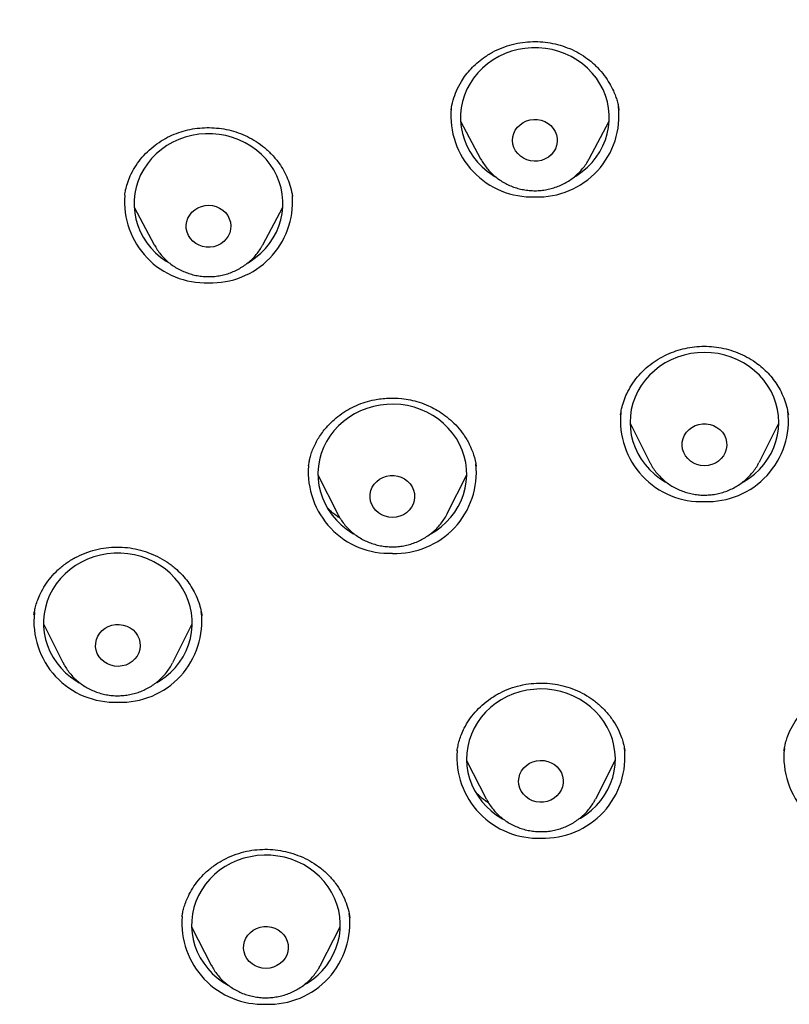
# Model space of a CAD drawing. Header units: millimetres. Extents: x 8 to 1577, y 12 to 2534.
# Tile 46 of 60: x 756 to 772, y 2144 to 2164. Entities that reach past the tile are written whole.
import ezdxf

# ---------------------------------------------------------------- set-up
doc = ezdxf.new("R2010")
doc.units = ezdxf.units.MM

msp = doc.modelspace()

# ---------------------------------------------------------------- linework, layer by layer
at = {"color": 7, "linetype": 'Continuous', "lineweight": 30}
for p, q in [((764.885, 2161.654), (765.289, 2160.898)), ((767.477, 2160.898), (767.881, 2161.654)), ((765.294, 2160.89), (765.289, 2160.898)), ((767.477, 2160.898), (767.47, 2160.885)), ((758.112, 2160.166), (758.11, 2160.157)), ((761.496, 2160.141), (761.493, 2160.161)), ((758.303, 2159.921), (758.707, 2159.165)), ((760.895, 2159.165), (761.299, 2159.921)), ((758.71, 2159.159), (758.707, 2159.165)), ((760.895, 2159.165), (760.891, 2159.157)), ((768.11, 2155.743), (768.108, 2155.737)), ((768.301, 2155.569), (768.693, 2154.787)), ((770.909, 2154.787), (771.301, 2155.569)), ((770.909, 2154.787), (770.903, 2154.775)), ((761.818, 2154.712), (761.817, 2154.705)), ((762.008, 2154.526), (762.4, 2153.744)), ((764.616, 2153.744), (765.008, 2154.526)), ((764.62, 2153.754), (764.616, 2153.744)), ((756.474, 2151.524), (756.866, 2150.742)), ((759.082, 2150.742), (759.474, 2151.524)), ((764.813, 2148.967), (764.813, 2148.96)), ((765.005, 2148.765), (765.402, 2147.991)), ((767.608, 2147.991), (768.004, 2148.765)), ((759.272, 2145.624), (759.27, 2145.615)), ((762.656, 2145.584), (762.652, 2145.601)), ((759.459, 2145.415), (759.856, 2144.642)), ((762.062, 2144.642), (762.458, 2145.415)), ((759.856, 2144.642), (759.853, 2144.648)), ((762.062, 2144.642), (762.057, 2144.633))]:
    msp.add_line(p, q, dxfattribs=at)
at = {"color": 7, "linetype": 'Continuous', "lineweight": 30, "flags": 128}
for points in [[(767.196, 2160.544), (767.229, 2160.564), (767.339, 2160.642), (767.442, 2160.73), (767.535, 2160.826), (767.619, 2160.93), (767.692, 2161.04), (767.754, 2161.157), (767.805, 2161.278), (767.843, 2161.403), (767.868, 2161.531), (767.882, 2161.661), (767.882, 2161.791), (767.869, 2161.92), (767.844, 2162.048), (767.806, 2162.174), (767.757, 2162.295), (767.695, 2162.412), (767.622, 2162.523), (767.539, 2162.627), (767.446, 2162.723), (767.344, 2162.811), (767.233, 2162.89), (767.116, 2162.959), (766.992, 2163.017), (766.863, 2163.064), (766.73, 2163.1), (766.594, 2163.124), (766.456, 2163.136), (766.317, 2163.137), (766.179, 2163.125), (766.043, 2163.101), (765.909, 2163.066), (765.78, 2163.019), (765.656, 2162.961), (765.538, 2162.893), (765.427, 2162.815), (765.325, 2162.727), (765.231, 2162.631), (765.147, 2162.527), (765.074, 2162.417), (765.012, 2162.3), (764.962, 2162.179), (764.924, 2162.054), (764.898, 2161.926), (764.885, 2161.796), (764.885, 2161.666), (764.897, 2161.537), (764.922, 2161.409), (764.96, 2161.283), (765.01, 2161.162), (765.071, 2161.045), (765.144, 2160.934), (765.227, 2160.83), (765.32, 2160.734), (765.423, 2160.646), (765.533, 2160.567), (765.571, 2160.543)], [(766.445, 2160.851), (766.368, 2160.848), (766.293, 2160.856), (766.219, 2160.876), (766.151, 2160.908), (766.089, 2160.95), (766.036, 2161.002), (765.992, 2161.061), (765.96, 2161.126), (765.94, 2161.195), (765.933, 2161.266), (765.939, 2161.338), (765.958, 2161.407), (765.988, 2161.473), (766.031, 2161.533), (766.083, 2161.585), (766.144, 2161.628), (766.212, 2161.661), (766.284, 2161.683), (766.36, 2161.692), (766.436, 2161.69), (766.511, 2161.676), (766.582, 2161.65), (766.648, 2161.612), (766.705, 2161.566), (766.754, 2161.51), (766.792, 2161.448), (766.818, 2161.381), (766.831, 2161.31), (766.832, 2161.238), (766.82, 2161.167), (766.795, 2161.1), (766.758, 2161.037), (766.711, 2160.98), (766.654, 2160.933), (766.59, 2160.894), (766.519, 2160.867), (766.445, 2160.851)], [(760.599, 2158.802), (760.641, 2158.828), (760.752, 2158.906), (760.855, 2158.993), (760.949, 2159.088), (761.034, 2159.192), (761.107, 2159.302), (761.17, 2159.418), (761.221, 2159.54), (761.259, 2159.665), (761.286, 2159.792), (761.299, 2159.922), (761.3, 2160.052), (761.288, 2160.182), (761.263, 2160.31), (761.226, 2160.435), (761.177, 2160.557), (761.116, 2160.674), (761.044, 2160.785), (760.961, 2160.889), (760.868, 2160.986), (760.766, 2161.074), (760.656, 2161.154), (760.539, 2161.223), (760.415, 2161.281), (760.286, 2161.329), (760.153, 2161.366), (760.017, 2161.39), (759.88, 2161.403), (759.741, 2161.404), (759.603, 2161.393), (759.467, 2161.37), (759.333, 2161.335), (759.204, 2161.288), (759.079, 2161.231), (758.961, 2161.163), (758.85, 2161.085), (758.747, 2160.998), (758.653, 2160.902), (758.569, 2160.799), (758.495, 2160.689), (758.433, 2160.573), (758.382, 2160.451), (758.343, 2160.326), (758.317, 2160.199), (758.303, 2160.069), (758.302, 2159.939), (758.314, 2159.809), (758.339, 2159.681), (758.376, 2159.556), (758.425, 2159.434), (758.486, 2159.317), (758.559, 2159.206), (758.641, 2159.102), (758.734, 2159.005), (758.836, 2158.917), (758.946, 2158.837), (759.006, 2158.801)], [(759.98, 2159.149), (759.908, 2159.126), (759.833, 2159.115), (759.756, 2159.116), (759.681, 2159.13), (759.61, 2159.154), (759.544, 2159.19), (759.485, 2159.236), (759.435, 2159.291), (759.396, 2159.352), (759.369, 2159.419), (759.354, 2159.49), (759.352, 2159.561), (759.363, 2159.632), (759.386, 2159.701), (759.422, 2159.764), (759.468, 2159.821), (759.524, 2159.87), (759.588, 2159.909), (759.658, 2159.938), (759.732, 2159.955), (759.808, 2159.96), (759.884, 2159.953), (759.957, 2159.934), (760.026, 2159.903), (760.089, 2159.862), (760.143, 2159.812), (760.188, 2159.754), (760.221, 2159.689), (760.242, 2159.62), (760.251, 2159.549), (760.247, 2159.477), (760.229, 2159.407), (760.2, 2159.341), (760.159, 2159.281), (760.108, 2159.228), (760.048, 2159.183), (759.98, 2159.149)], [(770.563, 2154.37), (770.591, 2154.385), (770.705, 2154.459), (770.812, 2154.542), (770.91, 2154.634), (770.998, 2154.734), (771.076, 2154.842), (771.144, 2154.956), (771.2, 2155.075), (771.244, 2155.198), (771.276, 2155.325), (771.295, 2155.454), (771.301, 2155.584), (771.295, 2155.714), (771.276, 2155.843), (771.244, 2155.97), (771.2, 2156.093), (771.144, 2156.212), (771.076, 2156.326), (770.998, 2156.433), (770.91, 2156.533), (770.812, 2156.625), (770.705, 2156.709), (770.591, 2156.782), (770.47, 2156.846), (770.343, 2156.898), (770.212, 2156.94), (770.077, 2156.969), (769.939, 2156.987), (769.801, 2156.993), (769.663, 2156.987), (769.525, 2156.969), (769.391, 2156.94), (769.259, 2156.898), (769.132, 2156.846), (769.011, 2156.782), (768.897, 2156.709), (768.791, 2156.625), (768.693, 2156.533), (768.604, 2156.433), (768.526, 2156.326), (768.458, 2156.212), (768.402, 2156.093), (768.358, 2155.97), (768.327, 2155.843), (768.307, 2155.714), (768.301, 2155.584), (768.307, 2155.454), (768.327, 2155.325), (768.358, 2155.198), (768.402, 2155.075), (768.458, 2154.956), (768.526, 2154.842), (768.604, 2154.734), (768.693, 2154.634), (768.791, 2154.542), (768.897, 2154.459), (769.011, 2154.385), (769.016, 2154.383)], [(764.258, 2153.32), (764.271, 2153.328), (764.387, 2153.399), (764.495, 2153.48), (764.595, 2153.57), (764.686, 2153.669), (764.767, 2153.775), (764.837, 2153.887), (764.895, 2154.005), (764.942, 2154.128), (764.976, 2154.254), (764.998, 2154.382), (765.008, 2154.512), (765.004, 2154.642), (764.988, 2154.772), (764.959, 2154.899), (764.917, 2155.023), (764.864, 2155.143), (764.799, 2155.258), (764.723, 2155.367), (764.637, 2155.469), (764.541, 2155.563), (764.436, 2155.648), (764.324, 2155.724), (764.204, 2155.79), (764.078, 2155.845), (763.948, 2155.889), (763.814, 2155.921), (763.677, 2155.942), (763.539, 2155.95), (763.4, 2155.947), (763.263, 2155.932), (763.127, 2155.904), (762.995, 2155.866), (762.867, 2155.815), (762.745, 2155.754), (762.629, 2155.683), (762.52, 2155.602), (762.42, 2155.512), (762.33, 2155.413), (762.249, 2155.308), (762.179, 2155.195), (762.121, 2155.077), (762.074, 2154.955), (762.039, 2154.828), (762.017, 2154.7), (762.008, 2154.57), (762.012, 2154.44), (762.028, 2154.311), (762.057, 2154.183), (762.098, 2154.059), (762.152, 2153.939), (762.217, 2153.824), (762.293, 2153.715), (762.379, 2153.613), (762.475, 2153.519), (762.58, 2153.434), (762.692, 2153.358), (762.728, 2153.337)], [(769.801, 2154.71), (769.725, 2154.716), (769.651, 2154.734), (769.582, 2154.763), (769.518, 2154.803), (769.463, 2154.853), (769.418, 2154.911), (769.384, 2154.975), (769.361, 2155.043), (769.351, 2155.114), (769.355, 2155.186), (769.371, 2155.256), (769.399, 2155.323), (769.439, 2155.384), (769.49, 2155.438), (769.549, 2155.483), (769.616, 2155.518), (769.688, 2155.542), (769.763, 2155.554), (769.839, 2155.554), (769.914, 2155.542), (769.986, 2155.518), (770.053, 2155.483), (770.112, 2155.438), (770.163, 2155.384), (770.203, 2155.323), (770.231, 2155.256), (770.247, 2155.186), (770.251, 2155.114), (770.241, 2155.043), (770.219, 2154.975), (770.184, 2154.911), (770.139, 2154.853), (770.084, 2154.803), (770.021, 2154.763), (769.951, 2154.734), (769.877, 2154.716), (769.801, 2154.71)], [(763.662, 2153.692), (763.588, 2153.674), (763.512, 2153.667), (763.436, 2153.672), (763.362, 2153.69), (763.292, 2153.719), (763.229, 2153.758), (763.173, 2153.807), (763.127, 2153.865), (763.092, 2153.928), (763.069, 2153.997), (763.059, 2154.068), (763.061, 2154.139), (763.076, 2154.21), (763.104, 2154.276), (763.144, 2154.338), (763.193, 2154.392), (763.252, 2154.438), (763.319, 2154.473), (763.39, 2154.498), (763.466, 2154.511), (763.542, 2154.511), (763.617, 2154.5), (763.689, 2154.477), (763.756, 2154.442), (763.816, 2154.398), (763.867, 2154.344), (763.908, 2154.284), (763.937, 2154.217), (763.954, 2154.147), (763.958, 2154.076), (763.949, 2154.004), (763.927, 2153.936), (763.893, 2153.871), (763.848, 2153.813), (763.794, 2153.763), (763.731, 2153.722), (763.662, 2153.692)], [(758.938, 2150.459), (759.04, 2150.547), (759.133, 2150.644), (759.216, 2150.748), (759.288, 2150.859), (759.349, 2150.976), (759.398, 2151.098), (759.436, 2151.223), (759.46, 2151.351), (759.473, 2151.481), (759.472, 2151.611), (759.458, 2151.741), (759.432, 2151.868), (759.394, 2151.993), (759.343, 2152.115), (759.28, 2152.231), (759.207, 2152.341), (759.123, 2152.445), (759.029, 2152.54), (758.926, 2152.628), (758.815, 2152.706), (758.697, 2152.774), (758.573, 2152.831), (758.443, 2152.877), (758.31, 2152.912), (758.173, 2152.936), (758.035, 2152.947), (757.897, 2152.946), (757.759, 2152.934), (757.623, 2152.909), (757.49, 2152.873), (757.361, 2152.825), (757.237, 2152.767), (757.12, 2152.697), (757.01, 2152.618), (756.908, 2152.53), (756.815, 2152.434), (756.732, 2152.329), (756.66, 2152.218), (756.598, 2152.101), (756.549, 2151.98), (756.512, 2151.854), (756.487, 2151.726), (756.475, 2151.597), (756.476, 2151.466), (756.489, 2151.337), (756.515, 2151.209), (756.554, 2151.084), (756.605, 2150.963), (756.667, 2150.846), (756.741, 2150.736), (756.825, 2150.633), (756.919, 2150.537), (757.021, 2150.45), (757.132, 2150.372), (757.193, 2150.335)], [(758.263, 2150.763), (758.201, 2150.722), (758.132, 2150.691), (758.058, 2150.672), (757.982, 2150.664), (757.906, 2150.669), (757.832, 2150.686), (757.762, 2150.714), (757.698, 2150.753), (757.642, 2150.802), (757.595, 2150.859), (757.559, 2150.922), (757.536, 2150.99), (757.525, 2151.061), (757.526, 2151.133), (757.541, 2151.203), (757.568, 2151.27), (757.607, 2151.332), (757.656, 2151.387), (757.715, 2151.433), (757.781, 2151.469), (757.852, 2151.494), (757.927, 2151.508), (758.003, 2151.509), (758.079, 2151.498), (758.151, 2151.476), (758.219, 2151.442), (758.279, 2151.398), (758.33, 2151.345), (758.372, 2151.285), (758.401, 2151.219), (758.419, 2151.149), (758.424, 2151.077), (758.415, 2151.006), (758.394, 2150.937), (758.361, 2150.872), (758.317, 2150.814), (758.263, 2150.763)], [(758.756, 2150.336), (758.828, 2150.38), (758.938, 2150.459)], [(767.285, 2147.594), (767.305, 2147.606), (767.419, 2147.68), (767.525, 2147.764), (767.622, 2147.857), (767.709, 2147.958), (767.787, 2148.066), (767.853, 2148.18), (767.908, 2148.3), (767.951, 2148.424), (767.982, 2148.551), (768, 2148.68), (768.005, 2148.81), (767.997, 2148.94), (767.977, 2149.069), (767.944, 2149.195), (767.899, 2149.318), (767.842, 2149.437), (767.773, 2149.55), (767.694, 2149.657), (767.605, 2149.756), (767.506, 2149.848), (767.399, 2149.93), (767.284, 2150.003), (767.162, 2150.065), (767.035, 2150.117), (766.903, 2150.157), (766.768, 2150.186), (766.631, 2150.203), (766.492, 2150.208), (766.354, 2150.2), (766.217, 2150.181), (766.082, 2150.151), (765.951, 2150.108), (765.825, 2150.055), (765.704, 2149.99), (765.591, 2149.916), (765.485, 2149.832), (765.388, 2149.739), (765.3, 2149.638), (765.223, 2149.53), (765.156, 2149.416), (765.102, 2149.296), (765.059, 2149.172), (765.028, 2149.045), (765.01, 2148.916), (765.005, 2148.786), (765.012, 2148.656), (765.033, 2148.527), (765.066, 2148.401), (765.111, 2148.278), (765.168, 2148.159), (765.236, 2148.046), (765.315, 2147.939), (765.405, 2147.84), (765.504, 2147.748), (765.611, 2147.666), (765.726, 2147.593), (765.755, 2147.577)], [(766.632, 2147.941), (766.557, 2147.927), (766.48, 2147.924), (766.405, 2147.934), (766.332, 2147.956), (766.264, 2147.989), (766.204, 2148.032), (766.151, 2148.085), (766.109, 2148.145), (766.079, 2148.21), (766.06, 2148.28), (766.055, 2148.352), (766.062, 2148.423), (766.082, 2148.492), (766.115, 2148.557), (766.158, 2148.616), (766.211, 2148.667), (766.273, 2148.709), (766.342, 2148.741), (766.415, 2148.761), (766.491, 2148.769), (766.567, 2148.765), (766.642, 2148.749), (766.712, 2148.722), (766.777, 2148.684), (766.833, 2148.636), (766.881, 2148.579), (766.917, 2148.516), (766.942, 2148.448), (766.954, 2148.378), (766.953, 2148.306), (766.939, 2148.235), (766.913, 2148.168), (766.875, 2148.106), (766.826, 2148.051), (766.768, 2148.004), (766.703, 2147.967), (766.632, 2147.941)], [(762.092, 2144.526), (762.178, 2144.628), (762.254, 2144.737), (762.318, 2144.853), (762.371, 2144.973), (762.411, 2145.097), (762.44, 2145.225), (762.455, 2145.354), (762.458, 2145.484), (762.448, 2145.614), (762.426, 2145.743), (762.391, 2145.869), (762.343, 2145.991), (762.284, 2146.109), (762.214, 2146.221), (762.133, 2146.326), (762.041, 2146.424), (761.941, 2146.514), (761.832, 2146.595), (761.716, 2146.666), (761.593, 2146.726), (761.465, 2146.776), (761.333, 2146.814), (761.197, 2146.84), (761.06, 2146.855), (760.921, 2146.858), (760.783, 2146.849), (760.646, 2146.827), (760.512, 2146.794), (760.382, 2146.75), (760.257, 2146.694), (760.137, 2146.628), (760.025, 2146.552), (759.921, 2146.466), (759.825, 2146.372), (759.739, 2146.27), (759.664, 2146.16), (759.6, 2146.045), (759.547, 2145.925), (759.506, 2145.8), (759.478, 2145.673), (759.462, 2145.543), (759.459, 2145.413), (759.469, 2145.283), (759.492, 2145.155), (759.527, 2145.029), (759.574, 2144.907), (759.633, 2144.789), (759.704, 2144.677), (759.785, 2144.571), (759.876, 2144.473), (759.977, 2144.384), (760.085, 2144.303), (760.195, 2144.236)], [(761.299, 2144.72), (761.244, 2144.67), (761.181, 2144.63), (761.112, 2144.6), (761.038, 2144.581), (760.962, 2144.575), (760.886, 2144.58), (760.812, 2144.598), (760.742, 2144.627), (760.679, 2144.666), (760.623, 2144.716), (760.577, 2144.773), (760.543, 2144.837), (760.52, 2144.905), (760.509, 2144.976), (760.512, 2145.048), (760.528, 2145.118), (760.555, 2145.185), (760.595, 2145.246), (760.645, 2145.3), (760.704, 2145.346), (760.77, 2145.381), (760.842, 2145.406), (760.917, 2145.418), (760.993, 2145.419), (761.069, 2145.407), (761.141, 2145.384), (761.208, 2145.35), (761.268, 2145.305), (761.319, 2145.251), (761.359, 2145.191), (761.388, 2145.124), (761.405, 2145.054), (761.409, 2144.983), (761.399, 2144.911), (761.378, 2144.843), (761.344, 2144.778), (761.299, 2144.72)]]:
    msp.add_lwpolyline(points, dxfattribs=at)
at = {"color": 7, "linetype": 'Continuous', "lineweight": 30}
for centre, radius, start, end in [((766.443, 2161.764), 1.634, 267.9107, 6.8277), ((766.325, 2161.766), 1.637, 174.8479, 272.054), ((759.743, 2160.034), 1.637, 175.5552, 272.0388), ((759.859, 2160.036), 1.639, 267.9779, 3.6703), ((769.742, 2155.621), 1.636, 174.3416, 272.0647), ((769.861, 2155.62), 1.634, 267.9107, 6.8277), ((763.45, 2154.58), 1.637, 175.509, 272.0398), ((763.567, 2154.578), 1.636, 267.9315, 5.839), ((757.915, 2151.575), 1.635, 173.7707, 272.0768), ((758.033, 2151.574), 1.634, 267.9107, 6.8277), ((766.447, 2148.837), 1.638, 175.5731, 272.0384), ((766.564, 2148.834), 1.634, 267.9107, 6.8277), ((773.038, 2148.835), 1.635, 173.858, 272.0749), ((761.018, 2145.485), 1.634, 267.9107, 6.8277), ((760.9, 2145.488), 1.637, 175.3687, 272.0428), ((761.003, 2145.534), 1.484, 299.3576, 317.2194)]:
    msp.add_arc(centre, radius, start, end, dxfattribs=at)
for points, knots in [([(816.979, 2149.904), (816.975, 2149.969), (816.968, 2150.09), (816.957, 2150.265), (816.946, 2150.423), (816.935, 2150.573), (816.923, 2150.738), (816.909, 2150.922), (816.891, 2151.149), (816.866, 2151.425), (816.835, 2151.754), (816.796, 2152.126), (816.749, 2152.543), (816.692, 2153.005), (816.624, 2153.505), (816.544, 2154.043), (816.444, 2154.663), (816.323, 2155.341), (816.183, 2156.052), (816.039, 2156.729), (815.891, 2157.37), (815.742, 2157.976), (815.593, 2158.548), (815.463, 2159.019), (815.355, 2159.395), (815.269, 2159.686), (815.185, 2159.965), (815.103, 2160.232), (815.022, 2160.485), (814.947, 2160.718), (814.88, 2160.923), (814.823, 2161.091), (814.778, 2161.224), (814.744, 2161.324), (814.716, 2161.406), (814.689, 2161.485), (814.655, 2161.581), (814.613, 2161.701), (814.551, 2161.876), (814.468, 2162.105), (814.364, 2162.388), (814.25, 2162.692), (814.125, 2163.015), (813.99, 2163.357), (813.834, 2163.741), (813.656, 2164.168), (813.451, 2164.641), (813.229, 2165.139), (812.992, 2165.652), (812.74, 2166.178), (812.475, 2166.713), (812.2, 2167.25), (811.921, 2167.774), (811.647, 2168.275), (811.361, 2168.78), (811.067, 2169.286), (810.764, 2169.789), (810.472, 2170.261), (810.189, 2170.706), (809.917, 2171.123), (809.656, 2171.514), (809.41, 2171.874), (809.177, 2172.209), (808.946, 2172.533), (808.707, 2172.864), (808.423, 2173.25), (808.088, 2173.693), (807.696, 2174.197), (807.269, 2174.73), (806.805, 2175.291), (806.302, 2175.878), (805.76, 2176.491), (805.193, 2177.107), (804.614, 2177.713), (804.037, 2178.296), (803.459, 2178.858), (802.886, 2179.397), (802.316, 2179.915), (801.717, 2180.442), (801.087, 2180.975), (800.43, 2181.511), (799.784, 2182.02), (799.247, 2182.427), (798.822, 2182.742), (798.513, 2182.967), (798.227, 2183.171), (797.971, 2183.351), (797.743, 2183.509), (797.546, 2183.645), (797.378, 2183.759), (797.236, 2183.855), (797.113, 2183.937), (796.991, 2184.018), (796.855, 2184.108), (796.681, 2184.223), (796.46, 2184.366), (796.188, 2184.539), (795.875, 2184.737), (795.539, 2184.944), (795.186, 2185.159), (794.817, 2185.378), (794.421, 2185.609), (794.007, 2185.844), (793.586, 2186.078), (792.977, 2186.409), (792.18, 2186.825), (791.13, 2187.343), (790.021, 2187.855), (788.855, 2188.358), (787.707, 2188.818), (786.578, 2189.237), (785.466, 2189.619), (784.356, 2189.971), (783.245, 2190.296), (782.018, 2190.623), (780.676, 2190.943), (779.217, 2191.245), (777.812, 2191.492), (776.46, 2191.692), (775.159, 2191.85), (773.855, 2191.973), (772.548, 2192.063), (771.239, 2192.118), (769.889, 2192.139), (768.5, 2192.123), (767.071, 2192.065), (765.646, 2191.966), (764.224, 2191.827), (762.807, 2191.647), (761.396, 2191.427), (760.093, 2191.186), (758.896, 2190.933), (757.797, 2190.674), (756.689, 2190.387), (755.566, 2190.068), (754.428, 2189.715), (753.276, 2189.326), (752.227, 2188.943), (751.282, 2188.574), (750.442, 2188.227), (749.598, 2187.86), (748.759, 2187.476), (747.94, 2187.082), (747.154, 2186.686), (746.398, 2186.288), (745.674, 2185.89), (744.981, 2185.494), (744.45, 2185.179), (744.069, 2184.947), (743.826, 2184.798), (743.589, 2184.65), (743.36, 2184.505), (743.144, 2184.366), (742.944, 2184.237), (742.769, 2184.123), (742.62, 2184.024), (742.503, 2183.946), (742.408, 2183.883), (742.313, 2183.819), (742.196, 2183.74), (742.024, 2183.623), (741.8, 2183.469), (741.526, 2183.278), (741.229, 2183.067), (740.905, 2182.834), (740.556, 2182.577), (740.181, 2182.296), (739.784, 2181.992), (739.365, 2181.663), (738.924, 2181.31), (738.466, 2180.932), (737.895, 2180.45), (737.235, 2179.871), (736.504, 2179.201), (735.812, 2178.539), (735.156, 2177.886), (734.537, 2177.243), (733.962, 2176.623), (733.431, 2176.028), (732.938, 2175.458), (732.468, 2174.895), (732.01, 2174.329), (731.492, 2173.667), (730.914, 2172.897), (730.282, 2172.011), (729.659, 2171.091), (729.047, 2170.136), (728.45, 2169.148), (727.871, 2168.132), (727.315, 2167.09), (726.898, 2166.255), (726.604, 2165.638), (726.423, 2165.247), (726.245, 2164.853), (726.07, 2164.456), (725.9, 2164.056), (725.735, 2163.66), (725.576, 2163.267), (725.43, 2162.893), (725.297, 2162.545), (725.182, 2162.238), (725.085, 2161.971), (725.008, 2161.754), (724.948, 2161.583), (724.902, 2161.452), (724.862, 2161.338), (724.821, 2161.217), (724.771, 2161.069), (724.711, 2160.887), (724.64, 2160.673), (724.561, 2160.427), (724.473, 2160.147), (724.376, 2159.831), (724.275, 2159.493), (724.172, 2159.133), (724.066, 2158.755), (723.957, 2158.348), (723.847, 2157.923), (723.708, 2157.358), (723.55, 2156.673), (723.388, 2155.904), (723.252, 2155.193), (723.137, 2154.538), (723.037, 2153.911), (722.954, 2153.332), (722.884, 2152.798), (722.826, 2152.31), (722.776, 2151.844), (722.734, 2151.405), (722.698, 2150.991), (722.668, 2150.604), (722.643, 2150.249), (722.63, 2150.022), (722.624, 2149.915)], [0, 0, 0, 0, 0.001372, 0.002561, 0.003648, 0.004723, 0.005942, 0.007305, 0.008813, 0.011006, 0.013447, 0.016136, 0.019293, 0.022734, 0.026459, 0.03047, 0.034765, 0.040359, 0.045707, 0.050805, 0.055655, 0.060255, 0.064606, 0.068708, 0.071026, 0.073256, 0.075399, 0.077454, 0.07942, 0.081257, 0.082846, 0.084181, 0.085163, 0.085941, 0.086514, 0.087062, 0.087803, 0.088738, 0.089867, 0.091885, 0.094114, 0.096499, 0.09904, 0.101735, 0.104587, 0.108147, 0.111923, 0.115915, 0.120123, 0.124321, 0.128715, 0.133206, 0.137543, 0.141713, 0.145717, 0.150221, 0.154494, 0.158536, 0.162346, 0.165995, 0.169403, 0.17257, 0.175496, 0.178278, 0.181232, 0.184384, 0.188682, 0.193301, 0.198239, 0.203498, 0.209078, 0.214977, 0.221197, 0.22716, 0.233082, 0.238868, 0.244517, 0.250029, 0.255405, 0.261661, 0.267722, 0.273587, 0.279256, 0.282147, 0.284908, 0.287407, 0.289641, 0.291611, 0.293317, 0.294758, 0.295936, 0.296957, 0.29792, 0.299053, 0.300432, 0.302376, 0.304663, 0.307293, 0.310266, 0.313059, 0.316098, 0.319384, 0.322812, 0.32622, 0.329606, 0.337506, 0.345289, 0.354401, 0.363349, 0.37213, 0.380507, 0.388736, 0.396899, 0.405015, 0.413085, 0.423582, 0.434, 0.444338, 0.453502, 0.462646, 0.471789, 0.480931, 0.490073, 0.499215, 0.509188, 0.519161, 0.529135, 0.539109, 0.549083, 0.559059, 0.569034, 0.576872, 0.584732, 0.592743, 0.600928, 0.609286, 0.617817, 0.626521, 0.632831, 0.63923, 0.645717, 0.652288, 0.65874, 0.66496, 0.670945, 0.676848, 0.682504, 0.687914, 0.689972, 0.691992, 0.693974, 0.695918, 0.697786, 0.699437, 0.700979, 0.702249, 0.703248, 0.703976, 0.704685, 0.705686, 0.70698, 0.709126, 0.711499, 0.714095, 0.716913, 0.720019, 0.723356, 0.726926, 0.730727, 0.73476, 0.739025, 0.743457, 0.750788, 0.757891, 0.764768, 0.771417, 0.777838, 0.784033, 0.789666, 0.795096, 0.80033, 0.805558, 0.810876, 0.818583, 0.826471, 0.834538, 0.842786, 0.851209, 0.859741, 0.868359, 0.877063, 0.880204, 0.883355, 0.886518, 0.889692, 0.892878, 0.896074, 0.899132, 0.902188, 0.90492, 0.907328, 0.909413, 0.911175, 0.912396, 0.913406, 0.914226, 0.915074, 0.916219, 0.917662, 0.919296, 0.921194, 0.923357, 0.925785, 0.928478, 0.931149, 0.934039, 0.937146, 0.940452, 0.943744, 0.950007, 0.955998, 0.961118, 0.966021, 0.970707, 0.975177, 0.978984, 0.982619, 0.986081, 0.989355, 0.99239, 0.995185, 0.997745, 1, 1, 1, 1]), ([(764.691, 2161.882), (764.703, 2161.947), (764.729, 2162.079), (764.8, 2162.272), (764.887, 2162.444), (764.988, 2162.591), (765.093, 2162.716), (765.212, 2162.831), (765.355, 2162.944), (765.525, 2163.05), (765.721, 2163.141), (765.924, 2163.208), (766.13, 2163.249), (766.337, 2163.265), (766.541, 2163.258), (766.742, 2163.228), (766.941, 2163.176), (767.134, 2163.102), (767.319, 2163.004), (767.492, 2162.883), (767.648, 2162.74), (767.781, 2162.584), (767.887, 2162.425), (767.96, 2162.284), (768.008, 2162.165), (768.042, 2162.064), (768.066, 2161.964), (768.074, 2161.908), (768.078, 2161.879)], [0, 0, 0, 0, 0.044614, 0.089623, 0.135, 0.169281, 0.203774, 0.238402, 0.272668, 0.317678, 0.361942, 0.405479, 0.448341, 0.490387, 0.531437, 0.572526, 0.614207, 0.656489, 0.699393, 0.742967, 0.787251, 0.831431, 0.871854, 0.908054, 0.932425, 0.954413, 0.975905, 1, 1, 1, 1]), ([(758.111, 2160.164), (758.117, 2160.199), (758.13, 2160.277), (758.165, 2160.409), (758.224, 2160.562), (758.312, 2160.727), (758.429, 2160.892), (758.566, 2161.042), (758.719, 2161.174), (758.885, 2161.286), (759.061, 2161.377), (759.245, 2161.446), (759.432, 2161.494), (759.624, 2161.522), (759.818, 2161.53), (760.014, 2161.517), (760.21, 2161.483), (760.402, 2161.427), (760.588, 2161.348), (760.765, 2161.248), (760.934, 2161.124), (761.091, 2160.976), (761.221, 2160.818), (761.323, 2160.656), (761.4, 2160.496), (761.461, 2160.324), (761.484, 2160.204), (761.495, 2160.143)], [0, 0, 0, 0, 0.025393, 0.055963, 0.091828, 0.133069, 0.176746, 0.219723, 0.262012, 0.303629, 0.344617, 0.384918, 0.424288, 0.4635, 0.503103, 0.543107, 0.583523, 0.624379, 0.665722, 0.707572, 0.750501, 0.795786, 0.843396, 0.880602, 0.919085, 0.958868, 1, 1, 1, 1]), ([(765.295, 2160.89), (765.307, 2160.868), (765.337, 2160.813), (765.396, 2160.73), (765.471, 2160.642), (765.554, 2160.562), (765.644, 2160.49), (765.742, 2160.427), (765.845, 2160.372), (765.954, 2160.327), (766.066, 2160.293), (766.182, 2160.269), (766.299, 2160.256), (766.418, 2160.253), (766.536, 2160.262), (766.653, 2160.282), (766.767, 2160.312), (766.878, 2160.353), (766.985, 2160.404), (767.085, 2160.464), (767.18, 2160.534), (767.267, 2160.612), (767.345, 2160.698), (767.414, 2160.789), (767.451, 2160.853), (767.47, 2160.884)], [0, 0, 0, 0, 0.028758, 0.072435, 0.116191, 0.160037, 0.20398, 0.24802, 0.292158, 0.336387, 0.380702, 0.425092, 0.469547, 0.514055, 0.558602, 0.603171, 0.647746, 0.692311, 0.736851, 0.781347, 0.825784, 0.870147, 0.914423, 0.958602, 1, 1, 1, 1]), ([(758.712, 2159.159), (758.72, 2159.144), (758.745, 2159.095), (758.799, 2159.017), (758.871, 2158.928), (758.953, 2158.847), (759.042, 2158.772), (759.138, 2158.707), (759.24, 2158.65), (759.347, 2158.604), (759.459, 2158.567), (759.574, 2158.54), (759.691, 2158.525), (759.809, 2158.52), (759.928, 2158.526), (760.045, 2158.543), (760.16, 2158.571), (760.272, 2158.61), (760.379, 2158.659), (760.481, 2158.717), (760.577, 2158.785), (760.666, 2158.861), (760.747, 2158.945), (760.818, 2159.037), (760.865, 2159.108), (760.886, 2159.149), (760.89, 2159.157)], [0, 0, 0, 0, 0.01993, 0.063456, 0.107059, 0.150751, 0.194537, 0.23842, 0.282401, 0.326476, 0.370636, 0.414874, 0.459179, 0.50354, 0.547943, 0.592372, 0.63681, 0.681242, 0.725652, 0.770023, 0.814338, 0.858583, 0.902743, 0.946808, 0.990771, 1, 1, 1, 1]), ([(768.108, 2155.737), (768.115, 2155.777), (768.13, 2155.865), (768.172, 2156.009), (768.236, 2156.169), (768.328, 2156.337), (768.447, 2156.501), (768.587, 2156.65), (768.743, 2156.779), (768.911, 2156.887), (769.088, 2156.974), (769.271, 2157.041), (769.458, 2157.088), (769.65, 2157.115), (769.846, 2157.121), (770.043, 2157.105), (770.239, 2157.067), (770.431, 2157.008), (770.615, 2156.928), (770.776, 2156.835), (770.914, 2156.735), (771.032, 2156.632), (771.142, 2156.514), (771.242, 2156.382), (771.33, 2156.237), (771.403, 2156.08), (771.461, 2155.913), (771.483, 2155.796), (771.495, 2155.737)], [0, 0, 0, 0, 0.029038, 0.062255, 0.099746, 0.141541, 0.185131, 0.227898, 0.269865, 0.311079, 0.351574, 0.391361, 0.430452, 0.469594, 0.509352, 0.549492, 0.589945, 0.630753, 0.671935, 0.713499, 0.745172, 0.777991, 0.812013, 0.847246, 0.883686, 0.921313, 0.960093, 1, 1, 1, 1]), ([(761.818, 2154.71), (761.821, 2154.73), (761.828, 2154.773), (761.844, 2154.854), (761.87, 2154.951), (761.925, 2155.097), (762.02, 2155.281), (762.157, 2155.466), (762.304, 2155.616), (762.448, 2155.735), (762.608, 2155.841), (762.781, 2155.928), (762.961, 2155.995), (763.175, 2156.049), (763.422, 2156.078), (763.665, 2156.071), (763.873, 2156.038), (764.055, 2155.992), (764.226, 2155.928), (764.388, 2155.846), (764.537, 2155.751), (764.684, 2155.634), (764.825, 2155.494), (764.955, 2155.329), (765.066, 2155.141), (765.155, 2154.929), (765.185, 2154.777), (765.201, 2154.699)], [0, 0, 0, 0, 0.016198, 0.035314, 0.057622, 0.082896, 0.135729, 0.190887, 0.229025, 0.268263, 0.308467, 0.348459, 0.388022, 0.426916, 0.483887, 0.539366, 0.575565, 0.612514, 0.653928, 0.688079, 0.724883, 0.764336, 0.806407, 0.851039, 0.898174, 0.947807, 1, 1, 1, 1]), ([(768.696, 2154.784), (768.706, 2154.764), (768.733, 2154.71), (768.788, 2154.628), (768.859, 2154.537), (768.939, 2154.454), (769.026, 2154.379), (769.121, 2154.312), (769.223, 2154.254), (769.329, 2154.206), (769.44, 2154.167), (769.555, 2154.139), (769.672, 2154.122), (769.79, 2154.115), (769.908, 2154.12), (770.026, 2154.135), (770.141, 2154.161), (770.254, 2154.198), (770.362, 2154.245), (770.465, 2154.302), (770.562, 2154.369), (770.652, 2154.444), (770.734, 2154.526), (770.807, 2154.617), (770.863, 2154.7), (770.891, 2154.755), (770.901, 2154.775)], [0, 0, 0, 0, 0.025029, 0.067579, 0.110203, 0.152912, 0.195712, 0.238608, 0.281599, 0.324682, 0.36785, 0.411096, 0.45441, 0.497779, 0.541193, 0.584634, 0.628087, 0.671537, 0.714967, 0.758362, 0.801705, 0.844981, 0.888177, 0.931282, 0.974287, 1, 1, 1, 1]), ([(762.453, 2153.652), (762.429, 2153.667), (762.354, 2153.716), (762.269, 2153.788), (762.214, 2153.847), (762.199, 2153.862)], [0, 0, 0, 0, 0.2456328, 0.7983109, 1, 1, 1, 1]), ([(762.403, 2153.739), (762.405, 2153.735), (762.423, 2153.697), (762.465, 2153.628), (762.532, 2153.535), (762.608, 2153.449), (762.692, 2153.37), (762.784, 2153.299), (762.883, 2153.237), (762.987, 2153.184), (763.096, 2153.141), (763.209, 2153.108), (763.325, 2153.086), (763.443, 2153.074), (763.561, 2153.074), (763.679, 2153.084), (763.796, 2153.105), (763.91, 2153.137), (764.02, 2153.18), (764.126, 2153.232), (764.225, 2153.294), (764.319, 2153.366), (764.404, 2153.445), (764.482, 2153.532), (764.549, 2153.626), (764.595, 2153.7), (764.615, 2153.745), (764.62, 2153.754)], [0, 0, 0, 0, 0.004756, 0.046923, 0.089155, 0.131467, 0.173867, 0.216361, 0.25895, 0.301632, 0.344402, 0.387252, 0.430174, 0.473157, 0.516189, 0.559258, 0.602344, 0.645434, 0.688512, 0.731561, 0.774568, 0.817514, 0.860387, 0.903174, 0.945865, 0.988455, 1, 1, 1, 1]), ([(756.282, 2151.705), (756.286, 2151.733), (756.296, 2151.792), (756.32, 2151.895), (756.358, 2152.012), (756.419, 2152.151), (756.505, 2152.303), (756.622, 2152.463), (756.763, 2152.612), (756.928, 2152.746), (757.113, 2152.861), (757.313, 2152.952), (757.523, 2153.018), (757.737, 2153.059), (757.953, 2153.074), (758.168, 2153.063), (758.377, 2153.026), (758.58, 2152.965), (758.776, 2152.881), (758.962, 2152.774), (759.12, 2152.655), (759.252, 2152.531), (759.36, 2152.407), (759.454, 2152.272), (759.539, 2152.119), (759.604, 2151.961), (759.647, 2151.809), (759.662, 2151.722), (759.668, 2151.683)], [0, 0, 0, 0, 0.021389, 0.045508, 0.072596, 0.102202, 0.142847, 0.184697, 0.227798, 0.272205, 0.317576, 0.362871, 0.407654, 0.451945, 0.495766, 0.539163, 0.582178, 0.624947, 0.668325, 0.712428, 0.757196, 0.791206, 0.825591, 0.860371, 0.89522, 0.93675, 0.971614, 1, 1, 1, 1]), ([(756.868, 2150.74), (756.88, 2150.716), (756.91, 2150.657), (756.969, 2150.571), (757.041, 2150.482), (757.122, 2150.4), (757.211, 2150.325), (757.306, 2150.259), (757.408, 2150.202), (757.515, 2150.155), (757.627, 2150.118), (757.742, 2150.091), (757.859, 2150.075), (757.977, 2150.07), (758.096, 2150.076), (758.213, 2150.093), (758.328, 2150.12), (758.44, 2150.158), (758.548, 2150.207), (758.65, 2150.265), (758.746, 2150.332), (758.835, 2150.408), (758.916, 2150.492), (758.988, 2150.583), (759.042, 2150.666), (759.069, 2150.719), (759.078, 2150.738)], [0, 0, 0, 0, 0.030725, 0.073112, 0.115572, 0.158118, 0.200756, 0.24349, 0.286318, 0.329237, 0.372241, 0.41532, 0.458465, 0.501665, 0.544906, 0.588173, 0.63145, 0.674722, 0.717972, 0.761185, 0.804345, 0.847437, 0.890447, 0.933364, 0.976182, 1, 1, 1, 1]), ([(764.814, 2148.962), (764.82, 2148.995), (764.831, 2149.063), (764.859, 2149.176), (764.9, 2149.296), (764.964, 2149.436), (765.054, 2149.587), (765.175, 2149.743), (765.319, 2149.888), (765.486, 2150.019), (765.672, 2150.131), (765.874, 2150.221), (766.087, 2150.285), (766.304, 2150.321), (766.521, 2150.331), (766.736, 2150.316), (766.944, 2150.277), (767.146, 2150.215), (767.339, 2150.129), (767.522, 2150.018), (767.691, 2149.884), (767.843, 2149.729), (767.974, 2149.555), (768.069, 2149.385), (768.13, 2149.238), (768.165, 2149.125), (768.185, 2149.033), (768.194, 2148.982), (768.197, 2148.959)], [0, 0, 0, 0, 0.024639, 0.050968, 0.079137, 0.108921, 0.149643, 0.191468, 0.23445, 0.278618, 0.323966, 0.369507, 0.414815, 0.459568, 0.503736, 0.54737, 0.59049, 0.633242, 0.676549, 0.720625, 0.765493, 0.811135, 0.85749, 0.904051, 0.935018, 0.961252, 0.982857, 1, 1, 1, 1]), ([(771.405, 2148.959), (771.408, 2148.982), (771.417, 2149.032), (771.437, 2149.125), (771.472, 2149.237), (771.532, 2149.385), (771.628, 2149.554), (771.759, 2149.728), (771.911, 2149.884), (772.08, 2150.018), (772.262, 2150.129), (772.456, 2150.214), (772.657, 2150.277), (772.866, 2150.316), (773.08, 2150.331), (773.298, 2150.321), (773.515, 2150.285), (773.727, 2150.221), (773.929, 2150.132), (774.116, 2150.019), (774.282, 2149.888), (774.427, 2149.743), (774.548, 2149.587), (774.638, 2149.437), (774.702, 2149.297), (774.743, 2149.176), (774.771, 2149.064), (774.782, 2148.995), (774.788, 2148.962)], [0, 0, 0, 0, 0.017087, 0.038651, 0.064856, 0.095809, 0.142369, 0.188723, 0.234365, 0.279233, 0.323309, 0.366615, 0.409367, 0.452487, 0.496121, 0.540289, 0.585042, 0.630349, 0.675891, 0.721238, 0.765407, 0.808388, 0.850213, 0.890936, 0.920721, 0.948911, 0.975287, 1, 1, 1, 1]), ([(765.449, 2147.911), (765.427, 2147.924), (765.353, 2147.972), (765.263, 2148.049), (765.202, 2148.113), (765.182, 2148.134)], [0, 0, 0, 0, 0.213847, 0.738267, 1, 1, 1, 1]), ([(765.405, 2147.989), (765.411, 2147.976), (765.434, 2147.928), (765.485, 2147.851), (765.555, 2147.761), (765.634, 2147.677), (765.721, 2147.601), (765.815, 2147.533), (765.916, 2147.474), (766.022, 2147.424), (766.132, 2147.385), (766.247, 2147.356), (766.363, 2147.337), (766.481, 2147.33), (766.6, 2147.333), (766.718, 2147.347), (766.833, 2147.372), (766.946, 2147.408), (767.055, 2147.454), (767.159, 2147.51), (767.256, 2147.576), (767.347, 2147.65), (767.43, 2147.732), (767.503, 2147.821), (767.563, 2147.907), (767.593, 2147.965), (767.605, 2147.989)], [0, 0, 0, 0, 0.016854, 0.059574, 0.102366, 0.145241, 0.188209, 0.231271, 0.27443, 0.317682, 0.36102, 0.404437, 0.447923, 0.491467, 0.535055, 0.578674, 0.622306, 0.665936, 0.709548, 0.753126, 0.796654, 0.840117, 0.8835, 0.926792, 0.969985, 1, 1, 1, 1]), ([(759.267, 2145.612), (759.27, 2145.633), (759.277, 2145.68), (759.296, 2145.773), (759.33, 2145.881), (759.381, 2146.009), (759.456, 2146.156), (759.564, 2146.317), (759.701, 2146.474), (759.867, 2146.618), (760.054, 2146.742), (760.254, 2146.84), (760.461, 2146.913), (760.673, 2146.959), (760.886, 2146.979), (761.096, 2146.974), (761.303, 2146.945), (761.506, 2146.892), (761.703, 2146.817), (761.891, 2146.719), (762.067, 2146.598), (762.226, 2146.455), (762.365, 2146.292), (762.477, 2146.119), (762.562, 2145.942), (762.622, 2145.768), (762.643, 2145.654), (762.654, 2145.598)], [0, 0, 0, 0, 0.0186978, 0.040163, 0.0648585, 0.0914597, 0.1295182, 0.1705943, 0.2147685, 0.261563, 0.3082625, 0.3540547, 0.398964, 0.4430133, 0.4862518, 0.5287143, 0.5706161, 0.6130163, 0.6560207, 0.6995739, 0.7436513, 0.7882797, 0.8334858, 0.8777804, 0.9202676, 0.960982, 1, 1, 1, 1]), ([(759.854, 2144.649), (759.86, 2144.637), (759.882, 2144.59), (759.931, 2144.514), (759.999, 2144.422), (760.077, 2144.338), (760.164, 2144.261), (760.257, 2144.192), (760.357, 2144.131), (760.462, 2144.081), (760.572, 2144.04), (760.686, 2144.01), (760.803, 2143.99), (760.921, 2143.981), (761.039, 2143.983), (761.157, 2143.996), (761.273, 2144.019), (761.386, 2144.054), (761.495, 2144.099), (761.6, 2144.153), (761.698, 2144.218), (761.79, 2144.291), (761.874, 2144.372), (761.949, 2144.461), (762.01, 2144.548), (762.042, 2144.607), (762.056, 2144.633)], [0, 0, 0, 0, 0.015455, 0.058114, 0.100844, 0.143656, 0.186559, 0.229557, 0.272651, 0.315839, 0.359114, 0.402468, 0.445893, 0.489376, 0.532906, 0.576469, 0.620047, 0.663624, 0.707186, 0.750716, 0.794198, 0.837617, 0.880957, 0.924208, 0.967361, 1, 1, 1, 1])]:
    msp.add_open_spline(points, degree=3, knots=knots, dxfattribs=at)

doc.saveas('drawing.dxf')
